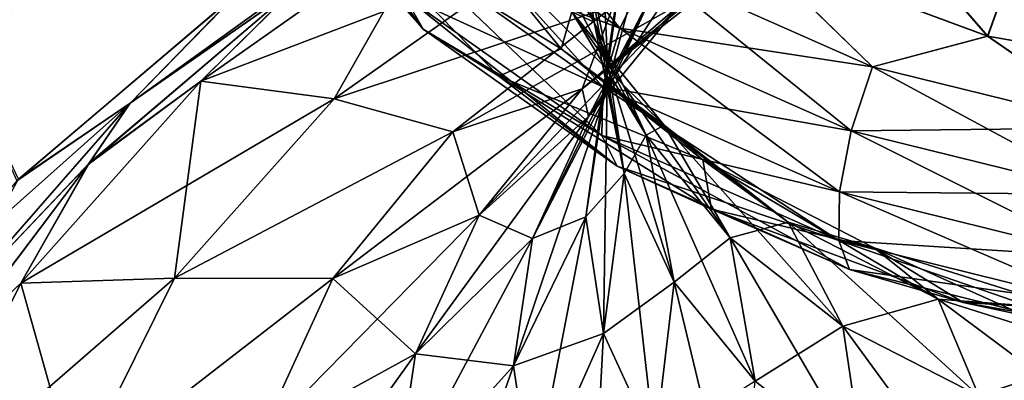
# Model space of a CAD drawing. Header units: millimetres. Extents: x -139 to 139, y -32 to 1264.
# Tile 113 of 256: x 120.12 to 124.1, y 11.55 to 13.01. Entities that reach past the tile are written whole.
import ezdxf

# ---------------------------------------------------------------- set-up
doc = ezdxf.new("R2010")
doc.units = ezdxf.units.MM
doc.header["$LTSCALE"] = 26.699852
for name, color, linetype in [('100', 7, 'CONTINUOUS'), ('116', 7, 'CONTINUOUS'), ('117', 7, 'CONTINUOUS'), ('60', 7, 'CONTINUOUS'), ('77', 7, 'CONTINUOUS'), ('78', 7, 'CONTINUOUS'), ('82', 7, 'CONTINUOUS'), ('86', 7, 'CONTINUOUS'), ('87', 7, 'CONTINUOUS'), ('88', 7, 'CONTINUOUS'), ('92', 7, 'CONTINUOUS'), ('93', 7, 'CONTINUOUS'), ('94', 7, 'CONTINUOUS'), ('95', 7, 'CONTINUOUS'), ('96', 7, 'CONTINUOUS')]:
    doc.layers.add(name, color=color, linetype=linetype)

msp = doc.modelspace()

# ---------------------------------------------------------------- linework, layer by layer
at = {"layer": '100', "color": 7, "linetype": 'CONTINUOUS', "true_color": 0xa2afbf}
for points in [[(122.4941, 12.8504, 12.8504), (122.3692, 13.4826, 13.4826), (122.4404, 13.9612, 13.0039), (122.4941, 12.8504, 12.8504)], [(122.4941, 12.8504, 12.8504), (122.4404, 13.9612, 13.0039), (122.5625, 13.3107, 12.3901), (122.4941, 12.8504, 12.8504)], [(122.5625, 13.3107, 12.3901), (122.7647, 13.7509, 11.9499), (122.4776, 12.6881, 11.742), (122.5625, 13.3107, 12.3901)], [(122.4776, 12.6881, 11.742), (122.7647, 13.7509, 11.9499), (122.6855, 13.1405, 11.2896), (122.4776, 12.6881, 11.742)], [(122.6855, 13.1405, 11.2896), (123.0218, 13.5524, 10.8777), (122.4172, 12.6213, 10.6016), (122.6855, 13.1405, 11.2896)], [(122.4172, 12.6213, 10.6016), (123.0218, 13.5524, 10.8777), (122.7843, 13.0709, 10.152), (122.4172, 12.6213, 10.6016)], [(122.7843, 13.0709, 10.152), (123.2755, 13.4566, 9.7663), (122.3924, 12.7335, 9.4121), (122.7843, 13.0709, 10.152)], [(122.3924, 12.7335, 9.4121), (123.2755, 13.4566, 9.7663), (122.9514, 13.1724, 8.9732), (122.3924, 12.7335, 9.4121)], [(122.2457, 13.3002, 7.3074), (121.3875, 12.6933, 7.9143), (122.5175, 13.0691, 8.1883), (122.2457, 13.3002, 7.3074)], [(122.4073, 12.215, 12.215), (122.4941, 12.8504, 12.8504), (122.5625, 13.3107, 12.3901), (122.4073, 12.215, 12.215)], [(122.4073, 12.215, 12.215), (122.5625, 13.3107, 12.3901), (122.4776, 12.6881, 11.742), (122.4073, 12.215, 12.215)], [(122.3924, 12.7335, 9.4121), (122.9514, 13.1724, 8.9732), (121.8679, 12.5589, 8.6985), (122.3924, 12.7335, 9.4121)], [(121.8679, 12.5589, 8.6985), (122.9514, 13.1724, 8.9732), (122.5175, 13.0691, 8.1883), (121.8679, 12.5589, 8.6985)], [(122.4776, 12.6881, 11.742), (122.6855, 13.1405, 11.2896), (122.1904, 12.1277, 11.0952), (122.4776, 12.6881, 11.742)], [(122.1904, 12.1277, 11.0952), (122.6855, 13.1405, 11.2896), (122.4172, 12.6213, 10.6016), (122.1904, 12.1277, 11.0952)], [(121.3875, 12.6933, 7.9143), (121.8679, 12.5589, 8.6985), (122.5175, 13.0691, 8.1883), (121.3875, 12.6933, 7.9143)], [(122.4172, 12.6213, 10.6016), (122.7843, 13.0709, 10.152), (121.9748, 12.222, 9.9236), (122.4172, 12.6213, 10.6016)], [(121.9748, 12.222, 9.9236), (122.7843, 13.0709, 10.152), (122.3924, 12.7335, 9.4121), (121.9748, 12.222, 9.9236)], [(121.9748, 12.222, 9.9236), (122.3924, 12.7335, 9.4121), (121.3825, 11.9643, 9.293), (121.9748, 12.222, 9.9236)], [(121.3825, 11.9643, 9.293), (122.3924, 12.7335, 9.4121), (121.8679, 12.5589, 8.6985), (121.3825, 11.9643, 9.293)], [(121.3875, 12.6933, 7.9143), (120.7417, 11.9667, 8.6409), (121.8679, 12.5589, 8.6985), (121.3875, 12.6933, 7.9143)], [(122.1137, 11.6115, 11.6115), (122.4073, 12.215, 12.215), (122.4776, 12.6881, 11.742), (122.1137, 11.6115, 11.6115)], [(122.1137, 11.6115, 11.6115), (122.4776, 12.6881, 11.742), (122.1904, 12.1277, 11.0952), (122.1137, 11.6115, 11.6115)], [(122.1904, 12.1277, 11.0952), (122.4172, 12.6213, 10.6016), (121.7167, 11.6602, 10.4854), (122.1904, 12.1277, 11.0952)], [(121.7167, 11.6602, 10.4854), (122.4172, 12.6213, 10.6016), (121.9748, 12.222, 9.9236), (121.7167, 11.6602, 10.4854)], [(120.7417, 11.9667, 8.6409), (121.3825, 11.9643, 9.293), (121.8679, 12.5589, 8.6985), (120.7417, 11.9667, 8.6409)], [(121.7167, 11.6602, 10.4854), (121.9748, 12.222, 9.9236), (121.0825, 11.3114, 9.9459), (121.7167, 11.6602, 10.4854)], [(121.0825, 11.3114, 9.9459), (121.9748, 12.222, 9.9236), (121.3825, 11.9643, 9.293), (121.0825, 11.3114, 9.9459)], [(121.6293, 11.0728, 11.0728), (122.1137, 11.6115, 11.6115), (122.1904, 12.1277, 11.0952), (121.6293, 11.0728, 11.0728)], [(121.6293, 11.0728, 11.0728), (122.1904, 12.1277, 11.0952), (121.7167, 11.6602, 10.4854), (121.6293, 11.0728, 11.0728)], [(120.7417, 11.9667, 8.6409), (120.3409, 11.1566, 9.451), (121.3825, 11.9643, 9.293), (120.7417, 11.9667, 8.6409)], [(120.3409, 11.1566, 9.451), (121.0825, 11.3114, 9.9459), (121.3825, 11.9643, 9.293), (120.3409, 11.1566, 9.451)], [(120.981, 10.6287, 10.6287), (121.6293, 11.0728, 11.0728), (121.7167, 11.6602, 10.4854), (120.981, 10.6287, 10.6287)], [(120.981, 10.6287, 10.6287), (121.7167, 11.6602, 10.4854), (121.0825, 11.3114, 9.9459), (120.981, 10.6287, 10.6287)]]:
    msp.add_3dface(points, dxfattribs=at)
at = {"layer": '116', "color": 7, "linetype": 'CONTINUOUS', "true_color": 0xa2afbf}
for points in [[(120.563, 12.6757, -7.0096), (120.9982, 13.123, -6.4357), (121.5836, 13.4127, -6.3019), (120.563, 12.6757, -7.0096)], [(121.2288, 13.141, -6.8093), (120.563, 12.6757, -7.0096), (121.5836, 13.4127, -6.3019), (121.2288, 13.141, -6.8093)], [(120.1101, 12.3669, -7.1422), (120.9982, 13.123, -6.4357), (120.563, 12.6757, -7.0096), (120.1101, 12.3669, -7.1422)], [(121.2288, 13.141, -6.8093), (120.3984, 12.4336, -7.4985), (120.563, 12.6757, -7.0096), (121.2288, 13.141, -6.8093)], [(119.7975, 11.7998, -7.8597), (120.1101, 12.3669, -7.1422), (120.563, 12.6757, -7.0096), (119.7975, 11.7998, -7.8597)], [(120.3984, 12.4336, -7.4985), (119.7975, 11.7998, -7.8597), (120.563, 12.6757, -7.0096), (120.3984, 12.4336, -7.4985)], [(120.3984, 12.4336, -7.4985), (119.8054, 11.65, -8.2672), (119.7975, 11.7998, -7.8597), (120.3984, 12.4336, -7.4985)]]:
    msp.add_3dface(points, dxfattribs=at)
at = {"layer": '117', "color": 7, "linetype": 'CONTINUOUS', "true_color": 0xa2afbf}
for points in [[(121.5836, 13.4126, 6.302), (120.9918, 13.1186, 6.4398), (120.563, 12.6757, 7.0096), (121.5836, 13.4126, 6.302)], [(121.2221, 13.1363, 6.8138), (121.5836, 13.4126, 6.302), (120.563, 12.6757, 7.0096), (121.2221, 13.1363, 6.8138)], [(120.9918, 13.1186, 6.4398), (120.104, 12.3604, 7.1483), (120.563, 12.6757, 7.0096), (120.9918, 13.1186, 6.4398)], [(120.392, 12.4268, 7.5051), (121.2221, 13.1363, 6.8138), (120.563, 12.6757, 7.0096), (120.392, 12.4268, 7.5051)], [(120.104, 12.3604, 7.1483), (119.7724, 11.9717, 7.5166), (120.563, 12.6757, 7.0096), (120.104, 12.3604, 7.1483)], [(120.563, 12.6757, 7.0096), (119.7724, 11.9717, 7.5166), (119.7974, 11.7997, 7.8597), (120.563, 12.6757, 7.0096)], [(120.392, 12.4268, 7.5051), (120.563, 12.6757, 7.0096), (119.7974, 11.7997, 7.8597), (120.392, 12.4268, 7.5051)], [(119.7996, 11.6401, 8.2769), (120.392, 12.4268, 7.5051), (119.7974, 11.7997, 7.8597), (119.7996, 11.6401, 8.2769)]]:
    msp.add_3dface(points, dxfattribs=at)
at = {"layer": '60', "color": 7, "linetype": 'CONTINUOUS', "true_color": 0xa2afbf}
for points in [[(120.1101, 12.3669, -7.1422), (119.8015, 13.0239, -5.5284), (120.9982, 13.123, -6.4357), (120.1101, 12.3669, -7.1422)], [(120.9918, 13.1186, 6.4398), (119.8015, 13.0238, 5.5288), (120.104, 12.3604, 7.1483), (120.9918, 13.1186, 6.4398)]]:
    msp.add_3dface(points, dxfattribs=at)
at = {"layer": '77', "color": 7, "linetype": 'CONTINUOUS', "true_color": 0xa2afbf}
for points in [[(120.8482, 12.7647, -7.3774), (121.8156, 13.4488, -6.6934), (121.3875, 12.6933, -7.9143), (120.8482, 12.7647, -7.3774)], [(121.3875, 12.6933, -7.9143), (121.8156, 13.4488, -6.6934), (122.2457, 13.3002, -7.3074), (121.3875, 12.6933, -7.9143)], [(120.1203, 11.9456, -8.1966), (120.8482, 12.7647, -7.3774), (120.7417, 11.9667, -8.6409), (120.1203, 11.9456, -8.1966)], [(120.7417, 11.9667, -8.6409), (120.8482, 12.7647, -7.3774), (121.3875, 12.6933, -7.9143), (120.7417, 11.9667, -8.6409)], [(120.3409, 11.1566, -9.451), (120.1203, 11.9456, -8.1966), (120.7417, 11.9667, -8.6409), (120.3409, 11.1566, -9.451)], [(119.6684, 11.0324, -9.1097), (120.1203, 11.9456, -8.1966), (120.3409, 11.1566, -9.451), (119.6684, 11.0324, -9.1097)]]:
    msp.add_3dface(points, dxfattribs=at)
at = {"layer": '78', "color": 7, "linetype": 'CONTINUOUS', "true_color": 0xa2afbf}
for points in [[(121.8156, 13.4488, -6.6934), (120.8482, 12.7647, -7.3774), (121.2288, 13.141, -6.8093), (121.8156, 13.4488, -6.6934)], [(121.2288, 13.141, -6.8093), (120.8482, 12.7647, -7.3774), (120.3984, 12.4336, -7.4985), (121.2288, 13.141, -6.8093)], [(120.8482, 12.7647, -7.3774), (120.1203, 11.9456, -8.1966), (120.3984, 12.4336, -7.4985), (120.8482, 12.7647, -7.3774)], [(120.3984, 12.4336, -7.4985), (120.1203, 11.9456, -8.1966), (119.8054, 11.65, -8.2672), (120.3984, 12.4336, -7.4985)], [(120.1203, 11.9456, -8.1966), (119.6684, 11.0324, -9.1097), (119.8054, 11.65, -8.2672), (120.1203, 11.9456, -8.1966)]]:
    msp.add_3dface(points, dxfattribs=at)
at = {"layer": '82', "color": 7, "linetype": 'CONTINUOUS', "true_color": 0xa2afbf}
for points in [[(122.5625, 13.3107, -12.3901), (122.3692, 13.4826, -13.4826), (122.4941, 12.8504, -12.8504), (122.5625, 13.3107, -12.3901)], [(121.3875, 12.6933, -7.9143), (122.2457, 13.3002, -7.3074), (122.5175, 13.0691, -8.1883), (121.3875, 12.6933, -7.9143)], [(122.5625, 13.3107, -12.3901), (122.4941, 12.8504, -12.8504), (122.4776, 12.6881, -11.742), (122.5625, 13.3107, -12.3901)], [(122.6855, 13.1405, -11.2896), (122.5625, 13.3107, -12.3901), (122.4776, 12.6881, -11.742), (122.6855, 13.1405, -11.2896)], [(122.9514, 13.1724, -8.9732), (122.7843, 13.0709, -10.152), (122.3924, 12.7335, -9.4121), (122.9514, 13.1724, -8.9732)], [(122.9514, 13.1724, -8.9732), (122.3924, 12.7335, -9.4121), (122.5175, 13.0691, -8.1883), (122.9514, 13.1724, -8.9732)], [(122.6855, 13.1405, -11.2896), (122.4776, 12.6881, -11.742), (122.4172, 12.6213, -10.6016), (122.6855, 13.1405, -11.2896)], [(122.7843, 13.0709, -10.152), (122.6855, 13.1405, -11.2896), (122.4172, 12.6213, -10.6016), (122.7843, 13.0709, -10.152)], [(121.3875, 12.6933, -7.9143), (122.5175, 13.0691, -8.1883), (121.8679, 12.5589, -8.6985), (121.3875, 12.6933, -7.9143)], [(122.5175, 13.0691, -8.1883), (122.3924, 12.7335, -9.4121), (121.8679, 12.5589, -8.6985), (122.5175, 13.0691, -8.1883)], [(122.7843, 13.0709, -10.152), (122.4172, 12.6213, -10.6016), (122.3924, 12.7335, -9.4121), (122.7843, 13.0709, -10.152)], [(122.4776, 12.6881, -11.742), (122.4941, 12.8504, -12.8504), (122.4073, 12.215, -12.215), (122.4776, 12.6881, -11.742)], [(122.3924, 12.7335, -9.4121), (121.9748, 12.222, -9.9236), (121.8679, 12.5589, -8.6985), (122.3924, 12.7335, -9.4121)], [(122.3924, 12.7335, -9.4121), (122.4172, 12.6213, -10.6016), (121.9748, 12.222, -9.9236), (122.3924, 12.7335, -9.4121)], [(120.7417, 11.9667, -8.6409), (121.3875, 12.6933, -7.9143), (121.8679, 12.5589, -8.6985), (120.7417, 11.9667, -8.6409)], [(122.4776, 12.6881, -11.742), (122.4073, 12.215, -12.215), (122.1904, 12.1277, -11.0952), (122.4776, 12.6881, -11.742)], [(122.4172, 12.6213, -10.6016), (122.4776, 12.6881, -11.742), (122.1904, 12.1277, -11.0952), (122.4172, 12.6213, -10.6016)], [(122.4172, 12.6213, -10.6016), (122.1904, 12.1277, -11.0952), (121.9748, 12.222, -9.9236), (122.4172, 12.6213, -10.6016)], [(120.7417, 11.9667, -8.6409), (121.8679, 12.5589, -8.6985), (121.3825, 11.9643, -9.293), (120.7417, 11.9667, -8.6409)], [(121.8679, 12.5589, -8.6985), (121.9748, 12.222, -9.9236), (121.3825, 11.9643, -9.293), (121.8679, 12.5589, -8.6985)], [(121.9748, 12.222, -9.9236), (121.7167, 11.6602, -10.4854), (121.3825, 11.9643, -9.293), (121.9748, 12.222, -9.9236)], [(121.9748, 12.222, -9.9236), (122.1904, 12.1277, -11.0952), (121.7167, 11.6602, -10.4854), (121.9748, 12.222, -9.9236)], [(122.1904, 12.1277, -11.0952), (122.4073, 12.215, -12.215), (122.1137, 11.6115, -11.6115), (122.1904, 12.1277, -11.0952)], [(122.1904, 12.1277, -11.0952), (122.1137, 11.6115, -11.6115), (121.7167, 11.6602, -10.4854), (122.1904, 12.1277, -11.0952)], [(120.3409, 11.1566, -9.451), (120.7417, 11.9667, -8.6409), (121.3825, 11.9643, -9.293), (120.3409, 11.1566, -9.451)], [(120.3409, 11.1566, -9.451), (121.3825, 11.9643, -9.293), (121.0825, 11.3114, -9.9459), (120.3409, 11.1566, -9.451)], [(121.3825, 11.9643, -9.293), (121.7167, 11.6602, -10.4854), (121.0825, 11.3114, -9.9459), (121.3825, 11.9643, -9.293)], [(121.7167, 11.6602, -10.4854), (121.6293, 11.0728, -11.0728), (121.0825, 11.3114, -9.9459), (121.7167, 11.6602, -10.4854)], [(121.7167, 11.6602, -10.4854), (122.1137, 11.6115, -11.6115), (121.6293, 11.0728, -11.0728), (121.7167, 11.6602, -10.4854)]]:
    msp.add_3dface(points, dxfattribs=at)
at = {"layer": '86', "color": 7, "linetype": 'CONTINUOUS', "true_color": 0xa2afbf}
for points in [[(124.0335, 12.947, -18.8824), (123.0753, 13.3025, -18.5268), (123.3489, 13.737, -19.3124), (124.0335, 12.947, -18.8824)], [(124.2183, 13.4633, -19.5861), (124.0335, 12.947, -18.8824), (123.3489, 13.737, -19.3124), (124.2183, 13.4633, -19.5861)], [(125.0842, 12.7639, -19.0655), (124.0335, 12.947, -18.8824), (124.2183, 13.4633, -19.5861), (125.0842, 12.7639, -19.0655)]]:
    msp.add_3dface(points, dxfattribs=at)
at = {"layer": '87', "color": 7, "linetype": 'CONTINUOUS', "true_color": 0xa2afbf}
for points in [[(121.1578, 13.6396, -16.682), (121.6709, 13.1113, -17.5707), (121.7485, 12.9748, -17.3467), (121.1578, 13.6396, -16.682)], [(121.1578, 13.6396, -16.682), (121.7485, 12.9748, -17.3467), (121.4014, 13.4543, -16.5892), (121.1578, 13.6396, -16.682)], [(121.7618, 13.5329, -17.8898), (122.5442, 12.9797, -18.443), (121.6756, 13.3073, -17.7615), (121.7618, 13.5329, -17.8898)], [(121.7618, 13.5329, -17.8898), (122.6675, 13.2226, -18.4673), (122.5442, 12.9797, -18.443), (121.7618, 13.5329, -17.8898)], [(121.4014, 13.4543, -16.5892), (121.7485, 12.9748, -17.3467), (122.0546, 12.7851, -17.2584), (121.4014, 13.4543, -16.5892)], [(121.6756, 13.3073, -17.7615), (122.4754, 12.7417, -18.327), (121.6709, 13.1113, -17.5707), (121.6756, 13.3073, -17.7615)], [(121.6756, 13.3073, -17.7615), (122.5442, 12.9797, -18.443), (122.4754, 12.7417, -18.327), (121.6756, 13.3073, -17.7615)], [(122.6675, 13.2226, -18.4673), (123.0753, 13.3025, -18.5268), (123.5669, 12.823, -18.8669), (122.6675, 13.2226, -18.4673)], [(123.0753, 13.3025, -18.5268), (124.0335, 12.947, -18.8824), (123.5669, 12.823, -18.8669), (123.0753, 13.3025, -18.5268)], [(122.6675, 13.2226, -18.4673), (123.5669, 12.823, -18.8669), (122.5442, 12.9797, -18.443), (122.6675, 13.2226, -18.4673)], [(121.6709, 13.1113, -17.5707), (122.4754, 12.7417, -18.327), (122.4717, 12.545, -18.137), (121.6709, 13.1113, -17.5707)], [(121.6709, 13.1113, -17.5707), (122.4717, 12.545, -18.137), (121.7485, 12.9748, -17.3467), (121.6709, 13.1113, -17.5707)], [(121.7485, 12.9748, -17.3467), (122.4717, 12.545, -18.137), (122.5336, 12.4197, -17.9019), (121.7485, 12.9748, -17.3467)], [(121.7485, 12.9748, -17.3467), (122.5336, 12.4197, -17.9019), (122.0546, 12.7851, -17.2584), (121.7485, 12.9748, -17.3467)], [(122.5442, 12.9797, -18.443), (123.4811, 12.5634, -18.8593), (122.4754, 12.7417, -18.327), (122.5442, 12.9797, -18.443)], [(122.5442, 12.9797, -18.443), (123.5669, 12.823, -18.8669), (123.4811, 12.5634, -18.8593), (122.5442, 12.9797, -18.443)], [(123.5669, 12.823, -18.8669), (124.0335, 12.947, -18.8824), (124.5695, 12.5749, -19.1149), (123.5669, 12.823, -18.8669)], [(124.0335, 12.947, -18.8824), (125.0842, 12.7639, -19.0655), (124.5695, 12.5749, -19.1149), (124.0335, 12.947, -18.8824)], [(123.5669, 12.823, -18.8669), (124.5695, 12.5749, -19.1149), (123.4811, 12.5634, -18.8593), (123.5669, 12.823, -18.8669)], [(122.0546, 12.7851, -17.2584), (122.5336, 12.4197, -17.9019), (122.9153, 12.2459, -17.7976), (122.0546, 12.7851, -17.2584)], [(122.4754, 12.7417, -18.327), (123.4332, 12.3161, -18.7526), (122.4717, 12.545, -18.137), (122.4754, 12.7417, -18.327)], [(122.4754, 12.7417, -18.327), (123.4811, 12.5634, -18.8593), (123.4332, 12.3161, -18.7526), (122.4754, 12.7417, -18.327)], [(123.4811, 12.5634, -18.8593), (124.5255, 12.305, -19.1177), (123.4332, 12.3161, -18.7526), (123.4811, 12.5634, -18.8593)], [(123.4811, 12.5634, -18.8593), (124.5695, 12.5749, -19.1149), (124.5255, 12.305, -19.1177), (123.4811, 12.5634, -18.8593)], [(122.4717, 12.545, -18.137), (123.4332, 12.3161, -18.7526), (123.4306, 12.119, -18.5631), (122.4717, 12.545, -18.137)], [(122.4717, 12.545, -18.137), (123.4306, 12.119, -18.5631), (122.5336, 12.4197, -17.9019), (122.4717, 12.545, -18.137)], [(122.5336, 12.4197, -17.9019), (123.4306, 12.119, -18.5631), (123.4737, 12.002, -18.3196), (122.5336, 12.4197, -17.9019)], [(122.5336, 12.4197, -17.9019), (123.4737, 12.002, -18.3196), (122.9153, 12.2459, -17.7976), (122.5336, 12.4197, -17.9019)], [(123.4332, 12.3161, -18.7526), (124.5009, 12.052, -19.0168), (123.4306, 12.119, -18.5631), (123.4332, 12.3161, -18.7526)], [(123.4332, 12.3161, -18.7526), (124.5255, 12.305, -19.1177), (124.5009, 12.052, -19.0168), (123.4332, 12.3161, -18.7526)], [(122.9153, 12.2459, -17.7976), (123.4737, 12.002, -18.3196), (123.9335, 11.8681, -18.1755), (122.9153, 12.2459, -17.7976)], [(123.4306, 12.119, -18.5631), (124.5009, 12.052, -19.0168), (124.4996, 11.8545, -18.8275), (123.4306, 12.119, -18.5631)], [(123.4306, 12.119, -18.5631), (124.4996, 11.8545, -18.8275), (123.4737, 12.002, -18.3196), (123.4306, 12.119, -18.5631)], [(123.4737, 12.002, -18.3196), (124.4996, 11.8545, -18.8275), (124.5217, 11.7427, -18.5789), (123.4737, 12.002, -18.3196)], [(123.4737, 12.002, -18.3196), (124.5217, 11.7427, -18.5789), (123.9335, 11.8681, -18.1755), (123.4737, 12.002, -18.3196)], [(123.9335, 11.8681, -18.1755), (124.5217, 11.7427, -18.5789), (125.05, 11.6735, -18.3701), (123.9335, 11.8681, -18.1755)]]:
    msp.add_3dface(points, dxfattribs=at)
at = {"layer": '88', "color": 7, "linetype": 'CONTINUOUS', "true_color": 0xa2afbf}
for points in [[(122.3692, 13.4826, -13.4826), (122.118, 13.5497, -14.6039), (122.4404, 13.0039, -13.9612), (122.3692, 13.4826, -13.4826)], [(122.118, 13.5497, -14.6039), (122.3497, 13.0456, -15.108), (122.4404, 13.0039, -13.9612), (122.118, 13.5497, -14.6039)], [(122.4941, 12.8504, -12.8504), (122.3692, 13.4826, -13.4826), (122.4404, 13.0039, -13.9612), (122.4941, 12.8504, -12.8504)], [(121.4014, 13.4543, -16.5892), (122.0546, 12.7851, -17.2584), (122.3068, 12.8958, -16.3051), (121.4014, 13.4543, -16.5892)], [(121.8781, 13.4208, -15.7801), (121.4014, 13.4543, -16.5892), (122.3068, 12.8958, -16.3051), (121.8781, 13.4208, -15.7801)], [(121.8781, 13.4208, -15.7801), (122.3068, 12.8958, -16.3051), (122.3497, 13.0456, -15.108), (121.8781, 13.4208, -15.7801)], [(122.3497, 13.0456, -15.108), (122.3068, 12.8958, -16.3051), (122.7244, 12.5867, -15.567), (122.3497, 13.0456, -15.108)], [(122.3497, 13.0456, -15.108), (122.7244, 12.5867, -15.567), (122.6507, 12.5462, -14.4189), (122.3497, 13.0456, -15.108)], [(122.4404, 13.0039, -13.9612), (122.3497, 13.0456, -15.108), (122.6507, 12.5462, -14.4189), (122.4404, 13.0039, -13.9612)], [(122.4941, 12.8504, -12.8504), (122.4404, 13.0039, -13.9612), (122.5625, 12.3901, -13.3107), (122.4941, 12.8504, -12.8504)], [(122.4404, 13.0039, -13.9612), (122.6507, 12.5462, -14.4189), (122.5625, 12.3901, -13.3107), (122.4404, 13.0039, -13.9612)], [(122.3068, 12.8958, -16.3051), (122.0546, 12.7851, -17.2584), (122.8806, 12.4452, -16.7557), (122.3068, 12.8958, -16.3051)], [(122.3068, 12.8958, -16.3051), (122.8806, 12.4452, -16.7557), (122.7244, 12.5867, -15.567), (122.3068, 12.8958, -16.3051)], [(122.4073, 12.215, -12.215), (122.4941, 12.8504, -12.8504), (122.5625, 12.3901, -13.3107), (122.4073, 12.215, -12.215)], [(122.0546, 12.7851, -17.2584), (122.9153, 12.2459, -17.7976), (122.8806, 12.4452, -16.7557), (122.0546, 12.7851, -17.2584)], [(122.6507, 12.5462, -14.4189), (122.7244, 12.5867, -15.567), (122.991, 12.1294, -14.8357), (122.6507, 12.5462, -14.4189)], [(122.7244, 12.5867, -15.567), (122.8806, 12.4452, -16.7557), (123.226, 12.1928, -15.9608), (122.7244, 12.5867, -15.567)], [(122.7244, 12.5867, -15.567), (123.226, 12.1928, -15.9608), (122.991, 12.1294, -14.8357), (122.7244, 12.5867, -15.567)], [(122.5625, 12.3901, -13.3107), (122.6507, 12.5462, -14.4189), (122.7647, 11.9499, -13.7509), (122.5625, 12.3901, -13.3107)], [(122.6507, 12.5462, -14.4189), (122.991, 12.1294, -14.8357), (122.7647, 11.9499, -13.7509), (122.6507, 12.5462, -14.4189)], [(122.8806, 12.4452, -16.7557), (122.9153, 12.2459, -17.7976), (123.5743, 12.0888, -17.1121), (122.8806, 12.4452, -16.7557)], [(122.8806, 12.4452, -16.7557), (123.5743, 12.0888, -17.1121), (123.226, 12.1928, -15.9608), (122.8806, 12.4452, -16.7557)], [(122.4073, 12.215, -12.215), (122.5625, 12.3901, -13.3107), (122.4776, 11.742, -12.6881), (122.4073, 12.215, -12.215)], [(122.5625, 12.3901, -13.3107), (122.7647, 11.9499, -13.7509), (122.4776, 11.742, -12.6881), (122.5625, 12.3901, -13.3107)], [(122.9153, 12.2459, -17.7976), (123.9335, 11.8681, -18.1755), (123.5743, 12.0888, -17.1121), (122.9153, 12.2459, -17.7976)], [(122.1137, 11.6115, -11.6115), (122.4073, 12.215, -12.215), (122.4776, 11.742, -12.6881), (122.1137, 11.6115, -11.6115)], [(122.991, 12.1294, -14.8357), (123.226, 12.1928, -15.9608), (123.4465, 11.7717, -15.1934), (122.991, 12.1294, -14.8357)], [(123.226, 12.1928, -15.9608), (123.5743, 12.0888, -17.1121), (123.8323, 11.8813, -16.2724), (123.226, 12.1928, -15.9608)], [(123.226, 12.1928, -15.9608), (123.8323, 11.8813, -16.2724), (123.4465, 11.7717, -15.1934), (123.226, 12.1928, -15.9608)], [(122.7647, 11.9499, -13.7509), (122.991, 12.1294, -14.8357), (123.092, 11.5491, -14.1517), (122.7647, 11.9499, -13.7509)], [(122.991, 12.1294, -14.8357), (123.4465, 11.7717, -15.1934), (123.092, 11.5491, -14.1517), (122.991, 12.1294, -14.8357)], [(123.5743, 12.0888, -17.1121), (123.9335, 11.8681, -18.1755), (124.3576, 11.8422, -17.3587), (123.5743, 12.0888, -17.1121)], [(123.5743, 12.0888, -17.1121), (124.3576, 11.8422, -17.3587), (123.8323, 11.8813, -16.2724), (123.5743, 12.0888, -17.1121)], [(122.4776, 11.742, -12.6881), (122.7647, 11.9499, -13.7509), (122.6855, 11.2896, -13.1405), (122.4776, 11.742, -12.6881)], [(122.7647, 11.9499, -13.7509), (123.092, 11.5491, -14.1517), (122.6855, 11.2896, -13.1405), (122.7647, 11.9499, -13.7509)], [(123.4465, 11.7717, -15.1934), (123.8323, 11.8813, -16.2724), (123.9971, 11.4888, -15.4763), (123.4465, 11.7717, -15.1934)], [(123.8323, 11.8813, -16.2724), (124.3576, 11.8422, -17.3587), (124.5171, 11.6657, -16.4879), (123.8323, 11.8813, -16.2724)], [(123.8323, 11.8813, -16.2724), (124.5171, 11.6657, -16.4879), (123.9971, 11.4888, -15.4763), (123.8323, 11.8813, -16.2724)], [(123.9335, 11.8681, -18.1755), (125.05, 11.6735, -18.3701), (124.3576, 11.8422, -17.3587), (123.9335, 11.8681, -18.1755)], [(123.092, 11.5491, -14.1517), (123.4465, 11.7717, -15.1934), (123.53, 11.2051, -14.4956), (123.092, 11.5491, -14.1517)], [(123.4465, 11.7717, -15.1934), (123.9971, 11.4888, -15.4763), (123.53, 11.2051, -14.4956), (123.4465, 11.7717, -15.1934)], [(122.1137, 11.6115, -11.6115), (122.4776, 11.742, -12.6881), (122.1904, 11.0952, -12.1277), (122.1137, 11.6115, -11.6115)], [(122.4776, 11.742, -12.6881), (122.6855, 11.2896, -13.1405), (122.1904, 11.0952, -12.1277), (122.4776, 11.742, -12.6881)], [(123.9971, 11.4888, -15.4763), (124.5171, 11.6657, -16.4879), (124.6189, 11.2931, -15.6721), (123.9971, 11.4888, -15.4763)], [(121.6293, 11.0728, -11.0728), (122.1137, 11.6115, -11.6115), (122.1904, 11.0952, -12.1277), (121.6293, 11.0728, -11.0728)]]:
    msp.add_3dface(points, dxfattribs=at)
at = {"layer": '92', "color": 7, "linetype": 'CONTINUOUS', "true_color": 0xa2afbf}
for points in [[(124.0332, 12.9471, 18.8823), (123.3489, 13.737, 19.3124), (123.075, 13.3027, 18.5266), (124.0332, 12.9471, 18.8823)], [(124.2183, 13.4633, 19.5861), (123.3489, 13.737, 19.3124), (124.0332, 12.9471, 18.8823), (124.2183, 13.4633, 19.5861)], [(125.0839, 12.7639, 19.0654), (124.2183, 13.4633, 19.5861), (124.0332, 12.9471, 18.8823), (125.0839, 12.7639, 19.0654)]]:
    msp.add_3dface(points, dxfattribs=at)
at = {"layer": '93', "color": 7, "linetype": 'CONTINUOUS', "true_color": 0xa2afbf}
for points in [[(121.1578, 13.6396, 16.682), (121.7485, 12.9748, 17.3467), (121.0683, 13.7894, 16.8927), (121.1578, 13.6396, 16.682)], [(121.0683, 13.7894, 16.8927), (121.7485, 12.9748, 17.3467), (121.6709, 13.1113, 17.5707), (121.0683, 13.7894, 16.8927)], [(121.7618, 13.5329, 17.8898), (122.5442, 12.9797, 18.443), (121.9165, 13.7537, 17.9362), (121.7618, 13.5329, 17.8898)], [(121.9165, 13.7537, 17.9362), (122.5442, 12.9797, 18.443), (122.6675, 13.2226, 18.4673), (121.9165, 13.7537, 17.9362)], [(121.7485, 12.9748, 17.3467), (121.1578, 13.6396, 16.682), (121.4014, 13.4543, 16.5892), (121.7485, 12.9748, 17.3467)], [(121.6756, 13.3073, 17.7615), (122.4754, 12.7417, 18.327), (121.7618, 13.5329, 17.8898), (121.6756, 13.3073, 17.7615)], [(121.7618, 13.5329, 17.8898), (122.4754, 12.7417, 18.327), (122.5442, 12.9797, 18.443), (121.7618, 13.5329, 17.8898)], [(122.0546, 12.7851, 17.2584), (121.7485, 12.9748, 17.3467), (121.4014, 13.4543, 16.5892), (122.0546, 12.7851, 17.2584)], [(121.6709, 13.1113, 17.5707), (122.4717, 12.545, 18.137), (121.6756, 13.3073, 17.7615), (121.6709, 13.1113, 17.5707)], [(121.6756, 13.3073, 17.7615), (122.4717, 12.545, 18.137), (122.4754, 12.7417, 18.327), (121.6756, 13.3073, 17.7615)], [(123.075, 13.3027, 18.5266), (122.6675, 13.2226, 18.4673), (123.5669, 12.823, 18.8669), (123.075, 13.3027, 18.5266)], [(124.0332, 12.9471, 18.8823), (123.075, 13.3027, 18.5266), (123.5669, 12.823, 18.8669), (124.0332, 12.9471, 18.8823)], [(122.5442, 12.9797, 18.443), (123.4811, 12.5634, 18.8593), (122.6675, 13.2226, 18.4673), (122.5442, 12.9797, 18.443)], [(122.6675, 13.2226, 18.4673), (123.4811, 12.5634, 18.8593), (123.5669, 12.823, 18.8669), (122.6675, 13.2226, 18.4673)], [(121.7485, 12.9748, 17.3467), (122.5336, 12.4197, 17.9019), (121.6709, 13.1113, 17.5707), (121.7485, 12.9748, 17.3467)], [(121.6709, 13.1113, 17.5707), (122.5336, 12.4197, 17.9019), (122.4717, 12.545, 18.137), (121.6709, 13.1113, 17.5707)], [(122.5336, 12.4197, 17.9019), (121.7485, 12.9748, 17.3467), (122.0546, 12.7851, 17.2584), (122.5336, 12.4197, 17.9019)], [(122.4754, 12.7417, 18.327), (123.4332, 12.3161, 18.7526), (122.5442, 12.9797, 18.443), (122.4754, 12.7417, 18.327)], [(122.5442, 12.9797, 18.443), (123.4332, 12.3161, 18.7526), (123.4811, 12.5634, 18.8593), (122.5442, 12.9797, 18.443)], [(124.0332, 12.9471, 18.8823), (123.5669, 12.823, 18.8669), (124.5695, 12.5749, 19.1149), (124.0332, 12.9471, 18.8823)], [(125.0839, 12.7639, 19.0654), (124.0332, 12.9471, 18.8823), (124.5695, 12.5749, 19.1149), (125.0839, 12.7639, 19.0654)], [(123.4811, 12.5634, 18.8593), (124.5255, 12.305, 19.1177), (123.5669, 12.823, 18.8669), (123.4811, 12.5634, 18.8593)], [(123.5669, 12.823, 18.8669), (124.5255, 12.305, 19.1177), (124.5695, 12.5749, 19.1149), (123.5669, 12.823, 18.8669)], [(122.9153, 12.2459, 17.7976), (122.5336, 12.4197, 17.9019), (122.0546, 12.7851, 17.2584), (122.9153, 12.2459, 17.7976)], [(122.4717, 12.545, 18.137), (123.4306, 12.119, 18.5631), (122.4754, 12.7417, 18.327), (122.4717, 12.545, 18.137)], [(122.4754, 12.7417, 18.327), (123.4306, 12.119, 18.5631), (123.4332, 12.3161, 18.7526), (122.4754, 12.7417, 18.327)], [(123.4332, 12.3161, 18.7526), (124.5009, 12.052, 19.0168), (123.4811, 12.5634, 18.8593), (123.4332, 12.3161, 18.7526)], [(123.4811, 12.5634, 18.8593), (124.5009, 12.052, 19.0168), (124.5255, 12.305, 19.1177), (123.4811, 12.5634, 18.8593)], [(122.5336, 12.4197, 17.9019), (123.4737, 12.002, 18.3196), (122.4717, 12.545, 18.137), (122.5336, 12.4197, 17.9019)], [(122.4717, 12.545, 18.137), (123.4737, 12.002, 18.3196), (123.4306, 12.119, 18.5631), (122.4717, 12.545, 18.137)], [(123.4737, 12.002, 18.3196), (122.5336, 12.4197, 17.9019), (122.9153, 12.2459, 17.7976), (123.4737, 12.002, 18.3196)], [(123.4306, 12.119, 18.5631), (124.4996, 11.8545, 18.8275), (123.4332, 12.3161, 18.7526), (123.4306, 12.119, 18.5631)], [(123.4332, 12.3161, 18.7526), (124.4996, 11.8545, 18.8275), (124.5009, 12.052, 19.0168), (123.4332, 12.3161, 18.7526)], [(123.9335, 11.8681, 18.1755), (123.4737, 12.002, 18.3196), (122.9153, 12.2459, 17.7976), (123.9335, 11.8681, 18.1755)], [(123.4737, 12.002, 18.3196), (124.5217, 11.7427, 18.5789), (123.4306, 12.119, 18.5631), (123.4737, 12.002, 18.3196)], [(123.4306, 12.119, 18.5631), (124.5217, 11.7427, 18.5789), (124.4996, 11.8545, 18.8275), (123.4306, 12.119, 18.5631)], [(124.5217, 11.7427, 18.5789), (123.4737, 12.002, 18.3196), (123.9335, 11.8681, 18.1755), (124.5217, 11.7427, 18.5789)], [(125.05, 11.6735, 18.3701), (124.5217, 11.7427, 18.5789), (123.9335, 11.8681, 18.1755), (125.05, 11.6735, 18.3701)]]:
    msp.add_3dface(points, dxfattribs=at)
at = {"layer": '94', "color": 7, "linetype": 'CONTINUOUS', "true_color": 0xa2afbf}
for points in [[(122.118, 13.5497, 14.6039), (122.0397, 14.0768, 14.0768), (122.4404, 13.0039, 13.9612), (122.118, 13.5497, 14.6039)], [(122.4404, 13.0039, 13.9612), (122.0397, 14.0768, 14.0768), (122.3692, 13.4826, 13.4826), (122.4404, 13.0039, 13.9612)], [(122.3497, 13.0456, 15.108), (122.118, 13.5497, 14.6039), (122.6507, 12.5462, 14.4189), (122.3497, 13.0456, 15.108)], [(122.6507, 12.5462, 14.4189), (122.118, 13.5497, 14.6039), (122.4404, 13.0039, 13.9612), (122.6507, 12.5462, 14.4189)], [(122.4404, 13.0039, 13.9612), (122.3692, 13.4826, 13.4826), (122.5625, 12.3901, 13.3107), (122.4404, 13.0039, 13.9612)], [(122.5625, 12.3901, 13.3107), (122.3692, 13.4826, 13.4826), (122.4941, 12.8504, 12.8504), (122.5625, 12.3901, 13.3107)], [(122.0546, 12.7851, 17.2584), (121.4014, 13.4543, 16.5892), (122.3068, 12.8958, 16.3051), (122.0546, 12.7851, 17.2584)], [(122.3068, 12.8958, 16.3051), (121.4014, 13.4543, 16.5892), (121.8781, 13.4208, 15.7801), (122.3068, 12.8958, 16.3051)], [(122.3068, 12.8958, 16.3051), (121.8781, 13.4208, 15.7801), (122.7244, 12.5867, 15.567), (122.3068, 12.8958, 16.3051)], [(122.7244, 12.5867, 15.567), (121.8781, 13.4208, 15.7801), (122.3497, 13.0456, 15.108), (122.7244, 12.5867, 15.567)], [(122.7244, 12.5867, 15.567), (122.3497, 13.0456, 15.108), (122.991, 12.1294, 14.8357), (122.7244, 12.5867, 15.567)], [(122.991, 12.1294, 14.8357), (122.3497, 13.0456, 15.108), (122.6507, 12.5462, 14.4189), (122.991, 12.1294, 14.8357)], [(122.6507, 12.5462, 14.4189), (122.4404, 13.0039, 13.9612), (122.7647, 11.9499, 13.7509), (122.6507, 12.5462, 14.4189)], [(122.7647, 11.9499, 13.7509), (122.4404, 13.0039, 13.9612), (122.5625, 12.3901, 13.3107), (122.7647, 11.9499, 13.7509)], [(122.8806, 12.4452, 16.7557), (122.0546, 12.7851, 17.2584), (122.3068, 12.8958, 16.3051), (122.8806, 12.4452, 16.7557)], [(122.8806, 12.4452, 16.7557), (122.3068, 12.8958, 16.3051), (123.226, 12.1928, 15.9608), (122.8806, 12.4452, 16.7557)], [(123.226, 12.1928, 15.9608), (122.3068, 12.8958, 16.3051), (122.7244, 12.5867, 15.567), (123.226, 12.1928, 15.9608)], [(122.4776, 11.742, 12.6881), (122.4941, 12.8504, 12.8504), (122.4073, 12.215, 12.215), (122.4776, 11.742, 12.6881)], [(122.5625, 12.3901, 13.3107), (122.4941, 12.8504, 12.8504), (122.4776, 11.742, 12.6881), (122.5625, 12.3901, 13.3107)], [(122.9153, 12.2459, 17.7976), (122.0546, 12.7851, 17.2584), (122.8806, 12.4452, 16.7557), (122.9153, 12.2459, 17.7976)], [(123.226, 12.1928, 15.9608), (122.7244, 12.5867, 15.567), (123.4465, 11.7717, 15.1934), (123.226, 12.1928, 15.9608)], [(123.4465, 11.7717, 15.1934), (122.7244, 12.5867, 15.567), (122.991, 12.1294, 14.8357), (123.4465, 11.7717, 15.1934)], [(122.991, 12.1294, 14.8357), (122.6507, 12.5462, 14.4189), (123.092, 11.5491, 14.1517), (122.991, 12.1294, 14.8357)], [(123.092, 11.5491, 14.1517), (122.6507, 12.5462, 14.4189), (122.7647, 11.9499, 13.7509), (123.092, 11.5491, 14.1517)], [(123.5743, 12.0888, 17.1121), (122.9153, 12.2459, 17.7976), (122.8806, 12.4452, 16.7557), (123.5743, 12.0888, 17.1121)], [(123.5743, 12.0888, 17.1121), (122.8806, 12.4452, 16.7557), (123.8323, 11.8813, 16.2724), (123.5743, 12.0888, 17.1121)], [(123.8323, 11.8813, 16.2724), (122.8806, 12.4452, 16.7557), (123.226, 12.1928, 15.9608), (123.8323, 11.8813, 16.2724)], [(122.6855, 11.2896, 13.1405), (122.5625, 12.3901, 13.3107), (122.4776, 11.742, 12.6881), (122.6855, 11.2896, 13.1405)], [(122.7647, 11.9499, 13.7509), (122.5625, 12.3901, 13.3107), (122.6855, 11.2896, 13.1405), (122.7647, 11.9499, 13.7509)], [(123.9335, 11.8681, 18.1755), (122.9153, 12.2459, 17.7976), (123.5743, 12.0888, 17.1121), (123.9335, 11.8681, 18.1755)], [(122.1904, 11.0952, 12.1277), (122.4073, 12.215, 12.215), (122.1137, 11.6115, 11.6115), (122.1904, 11.0952, 12.1277)], [(122.4776, 11.742, 12.6881), (122.4073, 12.215, 12.215), (122.1904, 11.0952, 12.1277), (122.4776, 11.742, 12.6881)], [(123.8323, 11.8813, 16.2724), (123.226, 12.1928, 15.9608), (123.9971, 11.4888, 15.4763), (123.8323, 11.8813, 16.2724)], [(123.9971, 11.4888, 15.4763), (123.226, 12.1928, 15.9608), (123.4465, 11.7717, 15.1934), (123.9971, 11.4888, 15.4763)], [(123.4465, 11.7717, 15.1934), (122.991, 12.1294, 14.8357), (123.53, 11.2051, 14.4956), (123.4465, 11.7717, 15.1934)], [(123.53, 11.2051, 14.4956), (122.991, 12.1294, 14.8357), (123.092, 11.5491, 14.1517), (123.53, 11.2051, 14.4956)], [(124.3576, 11.8422, 17.3587), (123.9335, 11.8681, 18.1755), (123.5743, 12.0888, 17.1121), (124.3576, 11.8422, 17.3587)], [(124.3576, 11.8422, 17.3587), (123.5743, 12.0888, 17.1121), (124.5171, 11.6657, 16.4879), (124.3576, 11.8422, 17.3587)], [(124.5171, 11.6657, 16.4879), (123.5743, 12.0888, 17.1121), (123.8323, 11.8813, 16.2724), (124.5171, 11.6657, 16.4879)], [(123.0218, 10.8777, 13.5524), (122.7647, 11.9499, 13.7509), (122.6855, 11.2896, 13.1405), (123.0218, 10.8777, 13.5524)], [(123.092, 11.5491, 14.1517), (122.7647, 11.9499, 13.7509), (123.0218, 10.8777, 13.5524), (123.092, 11.5491, 14.1517)], [(124.5171, 11.6657, 16.4879), (123.8323, 11.8813, 16.2724), (124.6189, 11.2931, 15.6721), (124.5171, 11.6657, 16.4879)], [(124.6189, 11.2931, 15.6721), (123.8323, 11.8813, 16.2724), (123.9971, 11.4888, 15.4763), (124.6189, 11.2931, 15.6721)], [(125.05, 11.6735, 18.3701), (123.9335, 11.8681, 18.1755), (124.3576, 11.8422, 17.3587), (125.05, 11.6735, 18.3701)], [(123.9971, 11.4888, 15.4763), (123.4465, 11.7717, 15.1934), (124.0595, 10.9331, 14.7677), (123.9971, 11.4888, 15.4763)], [(124.0595, 10.9331, 14.7677), (123.4465, 11.7717, 15.1934), (123.53, 11.2051, 14.4956), (124.0595, 10.9331, 14.7677)], [(122.4172, 10.6016, 12.6213), (122.4776, 11.742, 12.6881), (122.1904, 11.0952, 12.1277), (122.4172, 10.6016, 12.6213)], [(122.6855, 11.2896, 13.1405), (122.4776, 11.742, 12.6881), (122.4172, 10.6016, 12.6213), (122.6855, 11.2896, 13.1405)], [(121.7167, 10.4854, 11.6602), (122.1137, 11.6115, 11.6115), (121.6293, 11.0728, 11.0728), (121.7167, 10.4854, 11.6602)], [(122.1904, 11.0952, 12.1277), (122.1137, 11.6115, 11.6115), (121.7167, 10.4854, 11.6602), (122.1904, 11.0952, 12.1277)]]:
    msp.add_3dface(points, dxfattribs=at)
at = {"layer": '95', "color": 7, "linetype": 'CONTINUOUS', "true_color": 0xa2afbf}
for points in [[(120.8482, 12.7647, 7.3774), (122.2457, 13.3002, 7.3074), (121.8156, 13.4488, 6.6934), (120.8482, 12.7647, 7.3774)], [(121.3875, 12.6933, 7.9143), (122.2457, 13.3002, 7.3074), (120.8482, 12.7647, 7.3774), (121.3875, 12.6933, 7.9143)], [(120.1203, 11.9456, 8.1966), (121.3875, 12.6933, 7.9143), (120.8482, 12.7647, 7.3774), (120.1203, 11.9456, 8.1966)], [(120.7417, 11.9667, 8.6409), (121.3875, 12.6933, 7.9143), (120.1203, 11.9456, 8.1966), (120.7417, 11.9667, 8.6409)], [(120.3409, 11.1566, 9.451), (120.7417, 11.9667, 8.6409), (119.6684, 11.0324, 9.1097), (120.3409, 11.1566, 9.451)], [(119.6684, 11.0324, 9.1097), (120.7417, 11.9667, 8.6409), (120.1203, 11.9456, 8.1966), (119.6684, 11.0324, 9.1097)]]:
    msp.add_3dface(points, dxfattribs=at)
at = {"layer": '96', "color": 7, "linetype": 'CONTINUOUS', "true_color": 0xa2afbf}
for points in [[(120.8482, 12.7647, 7.3774), (121.8156, 13.4488, 6.6934), (121.2221, 13.1363, 6.8138), (120.8482, 12.7647, 7.3774)], [(120.392, 12.4268, 7.5051), (120.8482, 12.7647, 7.3774), (121.2221, 13.1363, 6.8138), (120.392, 12.4268, 7.5051)], [(120.1203, 11.9456, 8.1966), (120.8482, 12.7647, 7.3774), (120.392, 12.4268, 7.5051), (120.1203, 11.9456, 8.1966)], [(119.7996, 11.6401, 8.2769), (120.1203, 11.9456, 8.1966), (120.392, 12.4268, 7.5051), (119.7996, 11.6401, 8.2769)], [(119.6684, 11.0324, 9.1097), (120.1203, 11.9456, 8.1966), (119.7996, 11.6401, 8.2769), (119.6684, 11.0324, 9.1097)]]:
    msp.add_3dface(points, dxfattribs=at)

doc.saveas('drawing.dxf')
